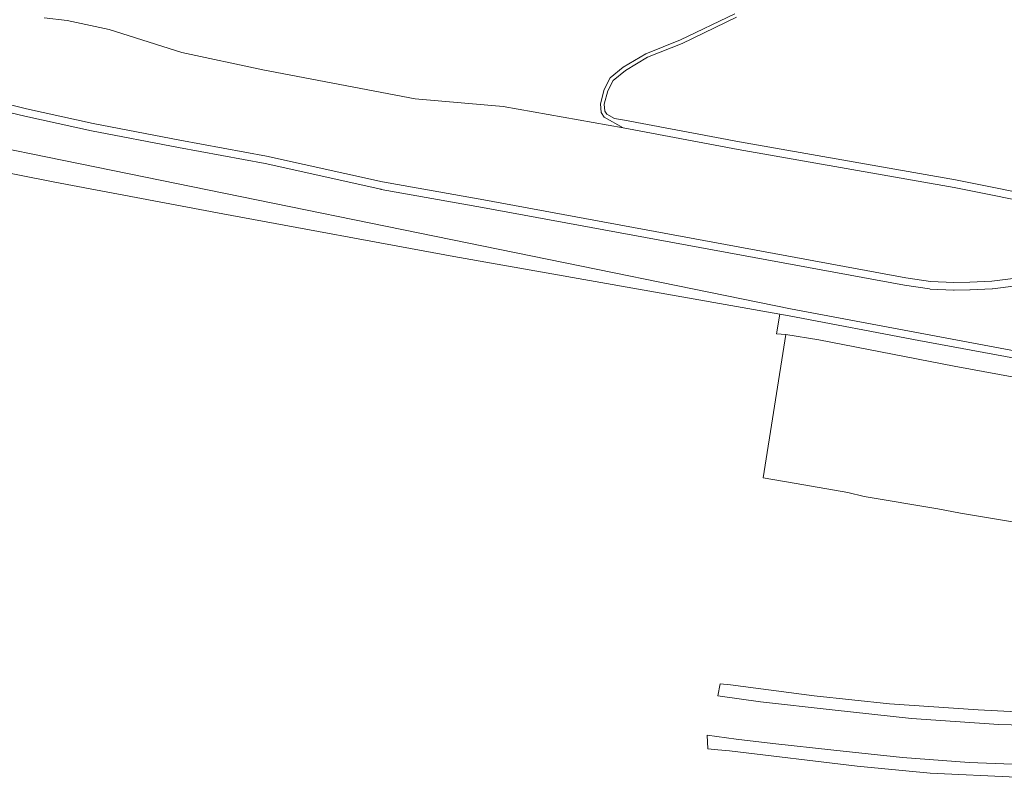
# Model space of a CAD drawing. Header units: metres. Extents: x 131489 to 134032, y 502353 to 503606.
# Tile 26 of 90: x 132337 to 132467, y 503056 to 503155. Entities that reach past the tile are written whole.
import ezdxf

# ---------------------------------------------------------------- set-up
doc = ezdxf.new("R2010")
doc.units = ezdxf.units.M
for name, color, linetype, lineweight in [('B-WE-GR-GRAS-GV', 60, 'Continuous', 13), ('B-WE-OG-TERREIN_CULTUURSCHEIDING-GV', 7, 'Continuous', 18), ('B-WE-OG-WATER_SLOOT-GV', 120, 'Continuous', 18), ('B-WE-OG-WEG-GV', 7, 'Continuous', 18), ('B-WE-VH-VERHARDING_ASFALT-GV', 252, 'Continuous', 18), ('B-WE-VH-VERHARDING_TEGEL-GV', 252, 'Continuous', 18)]:
    doc.layers.add(name, color=color, linetype=linetype, lineweight=lineweight)

msp = doc.modelspace()

# ---------------------------------------------------------------- linework, layer by layer
at = {"layer": 'B-WE-GR-GRAS-GV', "flags": 128}
msp.add_lwpolyline([(132431.758, 503155.763), (132424.61, 503152.322), (132424.579, 503152.309), (132420.047, 503150.491), (132417.142, 503148.757), (132415.534, 503147.454), (132414.808, 503146.058), (132414.353, 503144.308), (132414.433, 503143.385), (132414.692, 503142.992), (132415.689, 503142.431), (132417.01, 503142.197), (132417.019, 503142.195), (132432.154, 503139.361), (132460.536, 503134.356), (132460.559, 503134.351), (132535.27, 503119.348)], dxfattribs=at)
at = {"layer": 'B-WE-OG-TERREIN_CULTUURSCHEIDING-GV', "flags": 128}
for points in [[(132277.294, 503150.393), (132438.827, 503117.397), (132455.911, 503114.177), (132471.33, 503111.293)], [(132468.536, 503120.432), (132465.433, 503120.044), (132465.359, 503120.037), (132462.48, 503119.894), (132462.442, 503119.893), (132460.36, 503119.867), (132460.306, 503119.868), (132457.226, 503119.997), (132457.121, 503120.007), (132453.862, 503120.492), (132453.828, 503120.498), (132398.345, 503130.732), (132384.991, 503133.115), (132384.95, 503133.123), (132369.736, 503136.51), (132358.367, 503138.611), (132358.36, 503138.612), (132346.935, 503140.806), (132346.91, 503140.811), (132338.162, 503142.724), (132338.138, 503142.73), (132332.813, 503144.034)], [(132477.791, 503106.66), (132460.364, 503109.836), (132442.574, 503113.335), (132438.221, 503114.032), (132435.247, 503095.17), (132439.612, 503094.437), (132446.375, 503093.231), (132448.52, 503092.698), (132458.232, 503091.086), (132461.19, 503090.493), (132470.394, 503088.968)]]:
    msp.add_lwpolyline(points, dxfattribs=at)
at = {"layer": 'B-WE-OG-WATER_SLOOT-GV', "flags": 128}
for points in [[(132557.389, 503192.931), (132568.963, 503152.861), (132579.022, 503121.33), (132578.992, 503119.507), (132578.169, 503118.14), (132574.775, 503115.631), (132571.884, 503114.18), (132569.794, 503113.223), (132567.067, 503112.355), (132565.454, 503112.223), (132562.394, 503112.459), (132554.5, 503113.916), (132535.073, 503118.368), (132460.362, 503133.371), (132431.975, 503138.377), (132416.835, 503141.212), (132401.075, 503144.009), (132389.484, 503145.014), (132369.449, 503148.818), (132358.806, 503151.125), (132349.244, 503154.145), (132343.719, 503155.31), (132340.706, 503155.658)], [(132431.543, 503156.215), (132424.393, 503152.773), (132419.824, 503150.94), (132416.855, 503149.168), (132415.138, 503147.777), (132414.338, 503146.239), (132413.847, 503144.35), (132413.946, 503143.216), (132414.341, 503142.616), (132416.835, 503141.212), (132431.975, 503138.377), (132460.362, 503133.371), (132535.073, 503118.368)], [(132535.27, 503119.348), (132460.559, 503134.351), (132460.536, 503134.356), (132432.154, 503139.361), (132417.019, 503142.195), (132417.01, 503142.197), (132415.689, 503142.431), (132414.692, 503142.992), (132414.433, 503143.385), (132414.353, 503144.308), (132414.808, 503146.058), (132415.534, 503147.454), (132417.142, 503148.757), (132420.047, 503150.491), (132424.579, 503152.309), (132424.61, 503152.322), (132431.758, 503155.763)], [(132468.497, 503121.435), (132465.309, 503121.036), (132462.43, 503120.893), (132460.348, 503120.867), (132457.268, 503120.996), (132454.009, 503121.481), (132398.524, 503131.716), (132385.167, 503134.099), (132369.936, 503137.49), (132358.549, 503139.594), (132347.124, 503141.788), (132338.376, 503143.701), (132333.051, 503145.005)], [(132333.051, 503145.005), (132338.376, 503143.701), (132347.124, 503141.788), (132358.549, 503139.594), (132369.936, 503137.49), (132385.167, 503134.099), (132398.524, 503131.716), (132454.009, 503121.481), (132457.268, 503120.996), (132460.348, 503120.867), (132462.43, 503120.893), (132465.309, 503121.036), (132468.497, 503121.435)], [(132332.813, 503144.034), (132338.138, 503142.73), (132338.162, 503142.724), (132346.91, 503140.811), (132346.935, 503140.806), (132358.36, 503138.612), (132358.367, 503138.611), (132369.736, 503136.51), (132384.95, 503133.123), (132384.991, 503133.115), (132398.345, 503130.732), (132453.828, 503120.498), (132453.862, 503120.492), (132457.121, 503120.007), (132457.226, 503119.997), (132460.306, 503119.868), (132460.36, 503119.867), (132462.442, 503119.893), (132462.48, 503119.894), (132465.359, 503120.037), (132465.433, 503120.044), (132468.536, 503120.432)]]:
    msp.add_lwpolyline(points, dxfattribs=at)
at = {"layer": 'B-WE-OG-WEG-GV', "flags": 128}
for points in [[(132471.33, 503111.293), (132455.911, 503114.177), (132438.827, 503117.397), (132277.294, 503150.393)], [(132314.183, 503139.6), (132342.108, 503134.053), (132364.198, 503129.895), (132394.568, 503124.279), (132437.449, 503116.676), (132438.656, 503116.462), (132455.736, 503113.243), (132471.158, 503110.359)]]:
    msp.add_lwpolyline(points, dxfattribs=at)
at = {"layer": 'B-WE-VH-VERHARDING_ASFALT-GV', "flags": 128}
msp.add_lwpolyline([(132471.158, 503110.359), (132455.736, 503113.243), (132438.656, 503116.462), (132437.449, 503116.676), (132437.007, 503114.099), (132438.221, 503114.032), (132442.574, 503113.335), (132460.364, 503109.836), (132477.791, 503106.66)], dxfattribs=at)
at = {"layer": 'B-WE-VH-VERHARDING_TEGEL-GV', "flags": 128}
for points in [[(132472.886, 503064.164), (132463.522, 503064.636), (132451.886, 503065.45), (132441.965, 503066.494), (132430.949, 503067.911), (132429.595, 503068.044), (132429.282, 503066.481), (132434.88, 503065.707), (132444.316, 503064.661), (132454.741, 503063.519), (132466.233, 503062.696), (132472.68, 503062.553)], [(132472.621, 503057.329), (132462.347, 503057.72), (132453.591, 503058.368), (132444.555, 503059.353), (132436.527, 503060.218), (132431.681, 503060.79), (132427.883, 503061.317), (132427.983, 503059.493), (132429.273, 503059.39), (132430.813, 503059.268), (132447.609, 503057.246), (132457.195, 503056.294), (132468.555, 503055.764)]]:
    msp.add_lwpolyline(points, dxfattribs=at)

doc.saveas('drawing.dxf')
